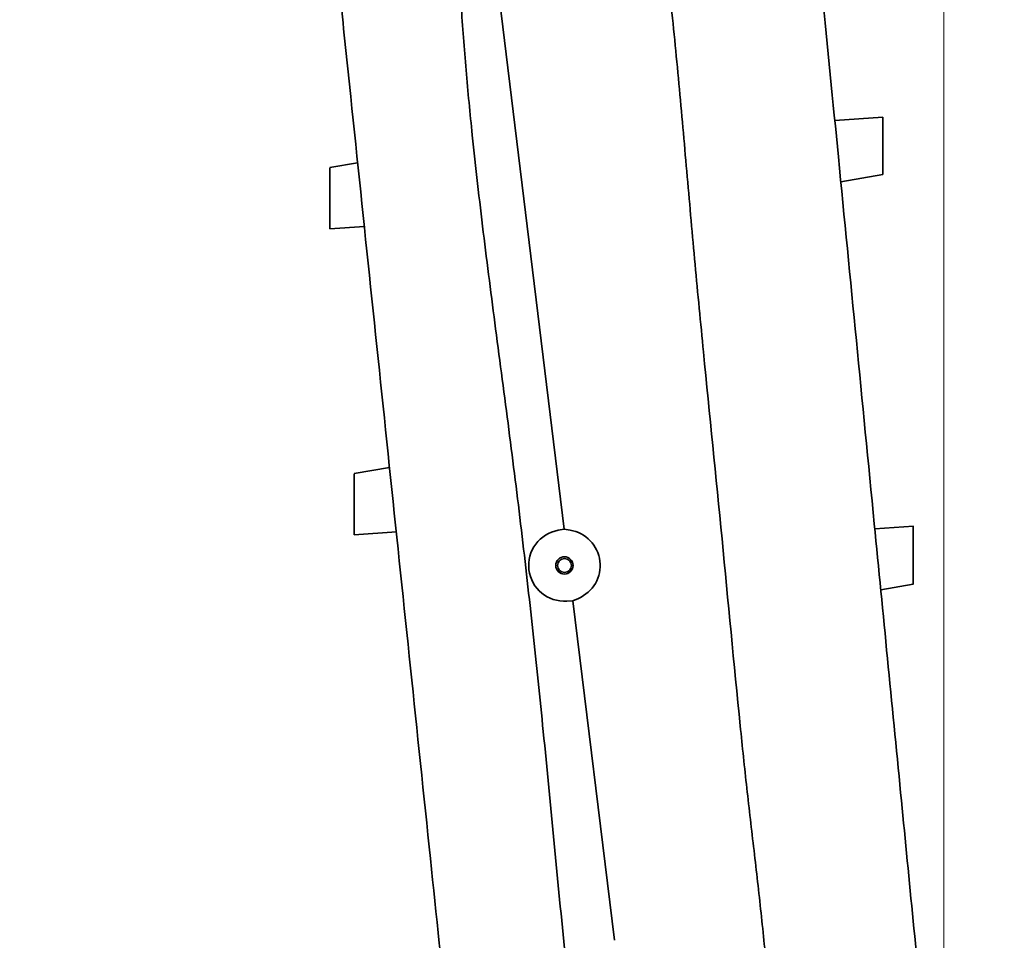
# Model space of a CAD drawing. Header units: millimetres. Extents: x 0 to 11920, y 0 to 8400.
# Tile 41 of 64: x 9106 to 9588, y 2088 to 2539. Entities that reach past the tile are written whole.
import ezdxf

# ---------------------------------------------------------------- set-up
doc = ezdxf.new("R2010")
doc.units = ezdxf.units.MM
doc.header["$LTSCALE"] = 20
doc.styles.add('SLDTEXTSTYLE0', font='TXT', dxfattribs={"width": 0.605})
doc.dimstyles.new('SLDDIMSTYLE0', dxfattribs={"dimtxt": 70, "dimasz": 70, "dimexe": 0, "dimexo": 0.0625, "dimgap": 17.5, "dimtad": 1, "dimdec": 1, "dimrnd": 1e-09, "dimzin": 12, "dimdsep": 46, "dimtxsty": 'SLDTEXTSTYLE0', "dimsah": 1, "dimcen": 0.09, "dimadec": 0, "dimazin": 3, "dimtfac": 1, "dimtofl": 0, "dimtmove": 0, "dimatfit": 3, "dimfxl": 1, "dimfrac": 2, "dimtolj": 1, "dimtzin": 12, "dimarcsym": 0})

# ---------------------------------------------------------------- blocks, each defined once
blk = doc.blocks.new('_D')
at = {"color": 7, "linetype": 'Continuous', "lineweight": 0}
for p, q in [((9105.74, 3785.49), (9105.74, 3906.18)), ((9558.74, 2030.15), (9558.74, 3906.18)), ((9558.74, 3876.18), (9105.74, 3876.18)), ((9558.74, 3876.18), (10481.16, 3876.18))]:
    blk.add_line(p, q, dxfattribs=at)
at = {"color": 7, "linetype": 'Continuous', "lineweight": 18}
for points in [[(9105.74, 3876.18), (9175.74, 3866.18), (9175.74, 3886.18)], [(9558.74, 3876.18), (9488.74, 3886.18), (9488.74, 3866.18)]]:
    blk.add_solid(points, dxfattribs=at)
at = {"color": 7, "linetype": 'Continuous', "lineweight": 18, "char_height": 70, "attachment_point": 1, "style": 'SLDTEXTSTYLE0'}
for s, insert in [('(2x M8 Through)', (9769.98, 3966.41)), ('453', (9583.32, 3966.41))]:
    blk.add_mtext(s, dxfattribs=dict(at, insert=insert))

msp = doc.modelspace()

# ---------------------------------------------------------------- linework, layer by layer
at = {"color": 7, "linetype": 'Continuous', "lineweight": 35}
for p, q in [((9372.6, 2289.23), (9337.05, 2579.97)), ((9528.74, 2491.12), (9505.27, 2489.49)), ((9271.38, 2468.89), (9257.74, 2466.49)), ((9528.74, 2463.1), (9508.21, 2459.49)), ((9257.74, 2436.49), (9274.75, 2437.67)), ((9287.01, 2319.52), (9269.74, 2316.49)), ((9269.74, 2286.49), (9290.44, 2287.93)), ((9369.71, 2288.72), (9372.6, 2289.23)), ((9372.6, 2289.23), (9375.5, 2288.77)), ((9543.85, 2290.81), (9524.86, 2289.49)), ((9527.8, 2259.49), (9543.75, 2262.29)), ((9376.88, 2254.23), (9373.95, 2254.03)), ((9379.58, 2255.38), (9376.88, 2254.23)), ((9397.23, 2087.79), (9376.88, 2254.23))]:
    msp.add_line(p, q, dxfattribs=at)
for radius in [4.25, 3.4]:
    msp.add_circle((9372.74, 2271.49), radius, dxfattribs=at)
for start, end in [(99.971, 273.971), (293.0153, 80.9266)]:
    msp.add_arc((9372.74, 2271.49), 17.5, start, end, dxfattribs=at)
for points, knots in [([(9248, 2692.35), (9248.41, 2688.45), (9249.22, 2680.66), (9250.86, 2664.98), (9252.51, 2649.21), (9254.17, 2633.38), (9255.42, 2621.45), (9256.67, 2609.51), (9258.34, 2593.52), (9260.43, 2573.52), (9263.79, 2541.44), (9269.56, 2486.27), (9277.75, 2407.99), (9287.53, 2314.6), (9297.3, 2221.19), (9306.71, 2131.24), (9315.75, 2044.82), (9321.53, 1989.58), (9324.42, 1961.96)], [0, 0, 0, 0, 0.015989, 0.031978, 0.064065, 0.080279, 0.096494, 0.112765, 0.129036, 0.16202, 0.195008, 0.260981, 0.388824, 0.516668, 0.64451, 0.772353, 0.88617, 1, 1, 1, 1]), ([(9491.2, 2633.2), (9491.86, 2626.46), (9493.18, 2612.98), (9495.81, 2586.11), (9500.42, 2539.03), (9510.24, 2438.71), (9523.06, 2307.89), (9535.16, 2184.26), (9543.32, 2100.93), (9547.18, 2061.54), (9549.11, 2041.84)], [0, 0, 0, 0, 0.034103, 0.068214, 0.136443, 0.272899, 0.577187, 0.800173, 0.900087, 1, 1, 1, 1]), ([(9459.06, 1735.89), (9459.79, 1740.81), (9461.24, 1750.66), (9462.37, 1765.54), (9463.08, 1780.46), (9463.53, 1795.4), (9463.97, 1810.34), (9466.3, 1850.95), (9469.33, 1892.68), (9472.45, 1935.58), (9473.89, 1953.98), (9475.1, 1972.38), (9475.88, 1990.8), (9475.9, 2013.33), (9474.65, 2039.95), (9472.28, 2070.61), (9469.17, 2101.21), (9465.68, 2131.78), (9462.09, 2162.34), (9456.75, 2213.25), (9450.1, 2284.55), (9442.44, 2359.88), (9436.72, 2419.03), (9432.96, 2461.98), (9429.13, 2504.93), (9425.02, 2547.85), (9421.68, 2576.39), (9420.01, 2590.66)], [0, 0, 0, 0, 0.017359, 0.034723, 0.052115, 0.06953, 0.086943, 0.104335, 0.211618, 0.233091, 0.254574, 0.27605, 0.297508, 0.318959, 0.354791, 0.390626, 0.426488, 0.462371, 0.498255, 0.534118, 0.641401, 0.748685, 0.798948, 0.849217, 0.899483, 0.949743, 1, 1, 1, 1]), ([(9373.03, 2080.29), (9371.28, 2098.58), (9367.77, 2135.18), (9362.62, 2188.24), (9357.3, 2239.46), (9351.75, 2288.83), (9345.55, 2338.12), (9339.08, 2386.78), (9332.87, 2434.87), (9328, 2477.16), (9324.42, 2514.26), (9321.94, 2546.14), (9321.13, 2567.43), (9320.73, 2578.08)], [0, 0, 0, 0, 0.110141, 0.220281, 0.319491, 0.418699, 0.517939, 0.617181, 0.712798, 0.808412, 0.872279, 0.936149, 1, 1, 1, 1]), ([(9528.74, 2463.1), (9528.74, 2463.13), (9528.74, 2463.21), (9528.74, 2463.81), (9528.74, 2464.76), (9528.74, 2466.04), (9528.74, 2467.65), (9528.74, 2469.51), (9528.74, 2471.6), (9528.74, 2473.84), (9528.74, 2476.2), (9528.74, 2478.58), (9528.74, 2480.95), (9528.74, 2483.18), (9528.74, 2485.26), (9528.74, 2487.09), (9528.74, 2488.63), (9528.74, 2489.83), (9528.74, 2490.66), (9528.74, 2491.06), (9528.74, 2491.1), (9528.74, 2491.12)], [0, 0, 0, 0, 0.052125, 0.105768, 0.157891, 0.211511, 0.263906, 0.317786, 0.370801, 0.42532, 0.478926, 0.534071, 0.587944, 0.643384, 0.697126, 0.752452, 0.805713, 0.860555, 0.913173, 0.967347, 1, 1, 1, 1]), ([(9257.74, 2466.44), (9257.74, 2466.44), (9257.74, 2466.44), (9257.74, 2465.95), (9257.74, 2465.06), (9257.74, 2463.75), (9257.74, 2462.12), (9257.74, 2460.16), (9257.74, 2457.98), (9257.74, 2455.59), (9257.74, 2453.11), (9257.74, 2450.55), (9257.74, 2448.05), (9257.74, 2445.63), (9257.74, 2443.39), (9257.74, 2441.37), (9257.74, 2439.65), (9257.74, 2438.24), (9257.74, 2437.23), (9257.74, 2436.6), (9257.74, 2436.53), (9257.74, 2436.5)], [0, 0, 0, 0, 0.036587, 0.089471, 0.143879, 0.196805, 0.251257, 0.30425, 0.358779, 0.411779, 0.466324, 0.519253, 0.573725, 0.626608, 0.681031, 0.733897, 0.788297, 0.841177, 0.895583, 0.948504, 1, 1, 1, 1]), ([(9269.74, 2316.44), (9269.74, 2316.44), (9269.74, 2316.44), (9269.74, 2315.95), (9269.74, 2315.06), (9269.74, 2313.75), (9269.74, 2312.12), (9269.74, 2310.16), (9269.74, 2307.98), (9269.74, 2305.59), (9269.74, 2303.11), (9269.74, 2300.55), (9269.74, 2298.05), (9269.74, 2295.63), (9269.74, 2293.39), (9269.74, 2291.37), (9269.74, 2289.65), (9269.74, 2288.24), (9269.74, 2287.23), (9269.74, 2286.6), (9269.74, 2286.53), (9269.74, 2286.5)], [0, 0, 0, 0, 0.036587, 0.089471, 0.143879, 0.196805, 0.251257, 0.30425, 0.358779, 0.411779, 0.466324, 0.519253, 0.573725, 0.626608, 0.681031, 0.733897, 0.788297, 0.841177, 0.895583, 0.948504, 1, 1, 1, 1]), ([(9543.74, 2290.8), (9543.74, 2290.76), (9543.74, 2290.69), (9543.74, 2290.08), (9543.74, 2289.11), (9543.74, 2287.8), (9543.74, 2286.17), (9543.74, 2284.28), (9543.74, 2282.15), (9543.74, 2279.87), (9543.74, 2277.46), (9543.74, 2275.04), (9543.74, 2272.64), (9543.74, 2270.36), (9543.74, 2268.25), (9543.74, 2266.39), (9543.74, 2264.82), (9543.74, 2263.6), (9543.74, 2262.76), (9543.74, 2262.33), (9543.74, 2262.33), (9543.74, 2262.34)], [0, 0, 0, 0, 0.052123, 0.105765, 0.157886, 0.211505, 0.263905, 0.31779, 0.370805, 0.425326, 0.478934, 0.534083, 0.587954, 0.643393, 0.697124, 0.75244, 0.80569, 0.860521, 0.913144, 0.967323, 1, 1, 1, 1])]:
    msp.add_open_spline(points, degree=3, knots=knots, dxfattribs=at)

# ---------------------------------------------------------------- dimensions: what is measured, and where the dimension line sits
at = {"color": 7, "linetype": 'Continuous', "lineweight": 18}
dim = msp.add_linear_dim(base=(9105.74, 3876.18), p1=(9558.74, 2026.15), p2=(9105.74, 3781.49), angle=0, text='<> (2x M8 Through)', dimstyle='SLDDIMSTYLE0', dxfattribs=at)
dim.commit()
dim.dimension.update_dxf_attribs({"geometry": '_D', "text_midpoint": (10032.24, 3876.18), "dimtype": 160})

doc.saveas('drawing.dxf')
